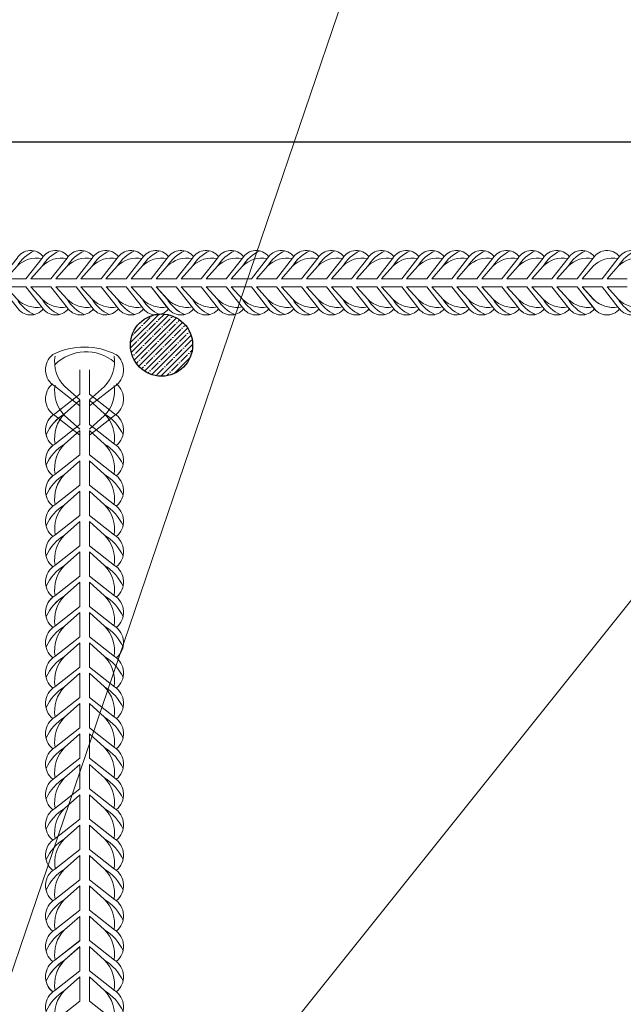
# Model space of a CAD drawing. Extents: x -764262 to 2885205, y 359641 to 616597.
# Tile 61 of 97: x 666820 to 667322, y 430294 to 431113. Entities that reach past the tile are written whole.
import ezdxf

# ---------------------------------------------------------------- set-up
doc = ezdxf.new("R2010")
doc.units = 0
doc.header["$LTSCALE"] = 50
doc.header["$MEASUREMENT"] = 0
doc.layers.get('0').update_dxf_attribs({"linetype": 'CONTINUOUS', "lineweight": 15})
doc.layers.add('.', color=7, linetype='CONTINUOUS', lineweight=15)
doc.layers.add('MIM_DUVAR_WALL_50', color=7, linetype='CONTINUOUS', lineweight=30)
doc.layers.add('INS_BETON_CONCRETE_50', color=5, linetype='CONTINUOUS')
doc.layers.add('PDF _0', color=7, linetype='CONTINUOUS')

# ---------------------------------------------------------------- blocks, each defined once
blk = doc.blocks.new('8нн')
for points in [[(843322.7, -188517.8), (843339.3, -188496.6, -0.519259), (843366.2, -188495, -0.519259)], [(843327.8, -188517.8), (843339.3, -188504.9, -0.146099), (843356.9, -188489.2, 4.502796)], [(843348.4, -188517.8), (843365.1, -188496.6, -0.519259), (843391.9, -188495, -0.519259)], [(843353.5, -188517.8), (843365.1, -188504.9, -0.146099), (843382.7, -188489.2, 4.502796)], [(843374.2, -188517.8), (843390.8, -188496.6, -0.519259), (843417.7, -188495, -0.519259)], [(843379.3, -188517.8), (843390.8, -188504.9, -0.146099), (843408.4, -188489.2, 4.502796)], [(843399.9, -188517.8), (843416.5, -188496.6, -0.519259), (843443.4, -188495, -0.519259)], [(843405, -188517.8), (843416.5, -188504.9, -0.146099), (843434.1, -188489.2, 4.502796)], [(843425.6, -188517.8), (843442.3, -188496.6, -0.519259), (843469.1, -188495, -0.519259)], [(843430.7, -188517.8), (843442.3, -188504.9, -0.146099), (843459.9, -188489.2, 4.502796)], [(843451.4, -188517.8), (843468, -188496.6, -0.519259), (843494.9, -188495, -0.519259)], [(843456.5, -188517.8), (843468, -188504.9, -0.146099), (843485.6, -188489.2, 4.502796)], [(843477.1, -188517.8), (843493.7, -188496.6, -0.519259), (843520.6, -188495, -0.519259)], [(843477.1, -188517.8), (843493.7, -188496.6, -0.519259), (843520.6, -188495, -0.519259)], [(843482.2, -188517.8), (843493.7, -188504.9, -0.146099), (843511.3, -188489.2, 4.502796)], [(843482.2, -188517.8), (843493.7, -188504.9, -0.146099), (843511.3, -188489.2, 4.502796)], [(843502.9, -188517.8), (843519.5, -188496.6, -0.519259), (843546.3, -188495, -0.519259)], [(843508, -188517.8), (843519.5, -188504.9, -0.146099), (843537.1, -188489.2, 4.502796)], [(843528.6, -188517.8), (843545.2, -188496.6, -0.519259), (843572.1, -188495, -0.519259)], [(843533.7, -188517.8), (843545.2, -188504.9, -0.146099), (843562.8, -188489.2, 4.502796)], [(843554.3, -188517.8), (843571, -188496.6, -0.519259), (843597.8, -188495, -0.519259)], [(843559.4, -188517.8), (843571, -188504.9, -0.146099), (843588.6, -188489.2, 4.502796)], [(843580.1, -188517.8), (843596.7, -188496.6, -0.519259), (843623.6, -188495, -0.519259)], [(843585.2, -188517.8), (843596.7, -188504.9, -0.146099), (843614.3, -188489.2, 4.502796)], [(843605.8, -188517.8), (843622.4, -188496.6, -0.519259), (843649.3, -188495, -0.519259)], [(843610.9, -188517.8), (843622.4, -188504.9, -0.146099), (843640, -188489.2, 4.502796)], [(843631.5, -188517.8), (843648.2, -188496.6, -0.519259), (843675, -188495, -0.519259)], [(843636.6, -188517.8), (843648.2, -188504.9, -0.146099), (843665.8, -188489.2, 4.502796)], [(843657.3, -188517.8), (843673.9, -188496.6, -0.519259), (843700.8, -188495, -0.519259)], [(843657.3, -188517.8), (843673.9, -188496.6, -0.519259), (843700.8, -188495, -0.519259)], [(843662.4, -188517.8), (843673.9, -188504.9, -0.146099), (843691.5, -188489.2, 4.502796)], [(843662.4, -188517.8), (843673.9, -188504.9, -0.146099), (843691.5, -188489.2, 4.502796)], [(843683, -188517.8), (843699.6, -188496.6, -0.519259), (843726.5, -188495, -0.519259)], [(843688.1, -188517.8), (843699.6, -188504.9, -0.146099), (843717.3, -188489.2, 4.502796)], [(843708.8, -188517.8), (843725.4, -188496.6, -0.519259), (843752.2, -188495, -0.519259)], [(843713.9, -188517.8), (843725.4, -188504.9, -0.146099), (843743, -188489.2, 4.502796)], [(843734.5, -188517.8), (843751.1, -188496.6, -0.519259), (843778, -188495, -0.519259)], [(843739.6, -188517.8), (843751.1, -188504.9, -0.146099), (843768.7, -188489.2, 4.502796)], [(843760.2, -188517.8), (843776.9, -188496.6, -0.519259), (843803.7, -188495, -0.519259)], [(843765.3, -188517.8), (843776.9, -188504.9, -0.146099), (843794.5, -188489.2, 4.502796)], [(843786, -188517.8), (843802.6, -188496.6, -0.519259), (843829.5, -188495, -0.519259)], [(843791.1, -188517.8), (843802.6, -188504.9, -0.146099), (843820.2, -188489.2, 4.502796)], [(843811.7, -188517.8), (843828.3, -188496.6, -0.519259), (843855.2, -188495, -0.519259)], [(843816.8, -188517.8), (843828.3, -188504.9, -0.146099), (843845.9, -188489.2, 4.502796)], [(843837.4, -188517.8), (843854.1, -188496.6, -0.519259), (843880.9, -188495, -0.519259)], [(843837.4, -188517.8), (843854.1, -188496.6, -0.519259), (843880.9, -188495, -0.519259)], [(843842.6, -188517.8), (843854.1, -188504.9, -0.146099), (843871.7, -188489.2, 4.502796)], [(843842.6, -188517.8), (843854.1, -188504.9, -0.146099), (843871.7, -188489.2, 4.502796)], [(843863.2, -188517.8), (843879.8, -188496.6, -0.519259), (843906.7, -188495, -0.519259)], [(843868.3, -188517.8), (843879.8, -188504.9, -0.146099), (843897.4, -188489.2, 4.502796)], [(843888.9, -188517.8), (843905.6, -188496.6, -0.519259), (843932.4, -188495, -0.519259)], [(843894, -188517.8), (843905.6, -188504.9, -0.146099), (843923.2, -188489.2, 4.502796)], [(843914.7, -188517.8), (843931.3, -188496.6, -0.519259), (843958.2, -188495, -0.519259)], [(843914.7, -188517.8), (843931.3, -188496.6, -0.519259), (843958.2, -188495, -0.519259)], [(843914.7, -188517.8), (843931.3, -188496.6, -0.519259), (843958.2, -188495, -0.519259)], [(843940.4, -188517.8), (843957, -188496.6, -0.519259), (843983.9, -188495, -0.519259)], [(843945.5, -188517.8), (843957, -188504.9, -0.146099), (843974.6, -188489.2, 4.502796)], [(843327.8, -188517.8), (843339.3, -188504.9, -0.242936), (843364.8, -188497, -0.242936)], [(843353.5, -188517.8), (843365.1, -188504.9, -0.242936), (843390.5, -188497, -0.242936)], [(843379.3, -188517.8), (843390.8, -188504.9, -0.242936), (843416.3, -188497, -0.242936)], [(843405, -188517.8), (843416.5, -188504.9, -0.242936), (843442, -188497, -0.242936)], [(843430.7, -188517.8), (843442.3, -188504.9, -0.242936), (843467.8, -188497, -0.242936)], [(843456.5, -188517.8), (843468, -188504.9, -0.242936), (843493.5, -188497, -0.242936)], [(843482.2, -188517.8), (843493.7, -188504.9, -0.242936), (843519.2, -188497, -0.242936)], [(843482.2, -188517.8), (843493.7, -188504.9, -0.242936), (843519.2, -188497, -0.242936)], [(843508, -188517.8), (843519.5, -188504.9, -0.242936), (843545, -188497, -0.242936)], [(843533.7, -188517.8), (843545.2, -188504.9, -0.242936), (843570.7, -188497, -0.242936)], [(843559.4, -188517.8), (843571, -188504.9, -0.242936), (843596.4, -188497, -0.242936)], [(843585.2, -188517.8), (843596.7, -188504.9, -0.242936), (843622.2, -188497, -0.242936)], [(843610.9, -188517.8), (843622.4, -188504.9, -0.242936), (843647.9, -188497, -0.242936)], [(843636.6, -188517.8), (843648.2, -188504.9, -0.242936), (843673.7, -188497, -0.242936)], [(843662.4, -188517.8), (843673.9, -188504.9, -0.242936), (843699.4, -188497, -0.242936)], [(843662.4, -188517.8), (843673.9, -188504.9, -0.242936), (843699.4, -188497, -0.242936)], [(843688.1, -188517.8), (843699.6, -188504.9, -0.242936), (843725.1, -188497, -0.242936)], [(843713.9, -188517.8), (843725.4, -188504.9, -0.242936), (843750.9, -188497, -0.242936)], [(843739.6, -188517.8), (843751.1, -188504.9, -0.242936), (843776.6, -188497, -0.242936)], [(843765.3, -188517.8), (843776.9, -188504.9, -0.242936), (843802.3, -188497, -0.242936)], [(843791.1, -188517.8), (843802.6, -188504.9, -0.242936), (843828.1, -188497, -0.242936)], [(843816.8, -188517.8), (843828.3, -188504.9, -0.242936), (843853.8, -188497, -0.242936)], [(843842.6, -188517.8), (843854.1, -188504.9, -0.242936), (843879.6, -188497, -0.242936)], [(843842.6, -188517.8), (843854.1, -188504.9, -0.242936), (843879.6, -188497, -0.242936)], [(843868.3, -188517.8), (843879.8, -188504.9, -0.242936), (843905.3, -188497, -0.242936)], [(843894, -188517.8), (843905.6, -188504.9, -0.242936), (843931, -188497, -0.242936)], [(843919.8, -188517.8), (843931.3, -188504.9, -0.242936), (843956.8, -188497, -0.242936)], [(843919.8, -188517.8), (843931.3, -188504.9, -0.242936), (843956.8, -188497, -0.242936)], [(843945.5, -188517.8), (843957, -188504.9, -0.242936), (843982.5, -188497, -0.242936)], [(843322.7, -188526), (843339.3, -188547.2, 0.519259), (843366.2, -188548.8, 0.519259)], [(843327.8, -188526), (843339.3, -188538.9, 0.242936), (843364.8, -188546.8, 0.242936)], [(843327.8, -188526), (843339.3, -188538.9, 0.146099), (843356.9, -188554.6, -4.502796)], [(843348.4, -188526), (843365.1, -188547.2, 0.519259), (843391.9, -188548.8, 0.519259)], [(843353.5, -188526), (843365.1, -188538.9, 0.242936), (843390.5, -188546.8, 0.242936)], [(843353.5, -188526), (843365.1, -188538.9, 0.146099), (843382.7, -188554.6, -4.502796)], [(843374.2, -188526), (843390.8, -188547.2, 0.519259), (843417.7, -188548.8, 0.519259)], [(843379.3, -188526), (843390.8, -188538.9, 0.242936), (843416.3, -188546.8, 0.242936)], [(843379.3, -188526), (843390.8, -188538.9, 0.146099), (843408.4, -188554.6, -4.502796)], [(843399.9, -188526), (843416.5, -188547.2, 0.520542), (843443.4, -188548.7, 0.520542)], [(843405, -188526), (843416.5, -188538.9, 0.243606), (843442.1, -188546.8, 0.243606)], [(843405, -188526), (843416.5, -188538.9, 0.146099), (843434.1, -188554.6, -4.502796)], [(843425.7, -188526), (843442.4, -188547.2, 0.519259), (843469.2, -188548.8, 0.519259)], [(843430.8, -188526), (843442.4, -188538.9, 0.242936), (843467.8, -188546.8, 0.242936)], [(843430.8, -188526), (843442.4, -188538.9, 0.146099), (843460, -188554.6, -4.502796)], [(843451.5, -188526), (843468.1, -188547.2, 0.519259), (843495, -188548.8, 0.519259)], [(843456.6, -188526), (843468.1, -188538.9, 0.242936), (843493.6, -188546.8, 0.242936)], [(843456.6, -188526), (843468.1, -188538.9, 0.146099), (843485.7, -188554.6, -4.502796)], [(843477.1, -188526), (843493.7, -188547.2, 0.519259), (843520.6, -188548.8, 0.519259)], [(843477.2, -188526), (843493.8, -188547.2, 0.519259), (843520.7, -188548.8, 0.519259)], [(843482.2, -188526), (843493.7, -188538.9, 0.242936), (843519.2, -188546.8, 0.242936)], [(843482.2, -188526), (843493.7, -188538.9, 0.146099), (843511.3, -188554.6, -4.502796)], [(843482.3, -188526), (843493.8, -188538.9, 0.242936), (843519.3, -188546.8, 0.242936)], [(843482.3, -188526), (843493.8, -188538.9, 0.146099), (843511.4, -188554.6, -4.502796)], [(843502.9, -188526), (843519.5, -188547.2, 0.519259), (843546.3, -188548.8, 0.519259)], [(843508, -188526), (843519.5, -188538.9, 0.242936), (843545, -188546.8, 0.242936)], [(843508, -188526), (843519.5, -188538.9, 0.146099), (843537.1, -188554.6, -4.502796)], [(843528.6, -188526), (843545.2, -188547.2, 0.519259), (843572.1, -188548.8, 0.519259)], [(843533.7, -188526), (843545.2, -188538.9, 0.242936), (843570.7, -188546.8, 0.242936)], [(843533.7, -188526), (843545.2, -188538.9, 0.146099), (843562.8, -188554.6, -4.502796)], [(843554.3, -188526), (843571, -188547.2, 0.519259), (843597.8, -188548.8, 0.519259)], [(843559.4, -188526), (843571, -188538.9, 0.242936), (843596.4, -188546.8, 0.242936)], [(843559.4, -188526), (843571, -188538.9, 0.146099), (843588.6, -188554.6, -4.502796)], [(843580.1, -188526), (843596.7, -188547.2, 0.520542), (843623.6, -188548.7, 0.520542)], [(843585.2, -188526), (843596.7, -188538.9, 0.243606), (843622.3, -188546.8, 0.243606)], [(843585.2, -188526), (843596.7, -188538.9, 0.146099), (843614.3, -188554.6, -4.502796)], [(843605.9, -188526), (843622.5, -188547.2, 0.519259), (843649.4, -188548.8, 0.519259)], [(843611, -188526), (843622.5, -188538.9, 0.242936), (843648, -188546.8, 0.242936)], [(843611, -188526), (843622.5, -188538.9, 0.146099), (843640.1, -188554.6, -4.502796)], [(843631.6, -188526), (843648.3, -188547.2, 0.519259), (843675.1, -188548.8, 0.519259)], [(843636.7, -188526), (843648.3, -188538.9, 0.242936), (843673.7, -188546.8, 0.242936)], [(843636.7, -188526), (843648.3, -188538.9, 0.146099), (843665.9, -188554.6, -4.502796)], [(843657.3, -188526), (843673.9, -188547.2, 0.519259), (843700.8, -188548.8, 0.519259)], [(843657.4, -188526), (843674, -188547.2, 0.519259), (843700.9, -188548.8, 0.519259)], [(843662.4, -188526), (843673.9, -188538.9, 0.242936), (843699.4, -188546.8, 0.242936)], [(843662.4, -188526), (843673.9, -188538.9, 0.146099), (843691.5, -188554.6, -4.502796)], [(843662.5, -188526), (843674, -188538.9, 0.242936), (843699.5, -188546.8, 0.242936)], [(843662.5, -188526), (843674, -188538.9, 0.146099), (843691.6, -188554.6, -4.502796)], [(843683, -188526), (843699.6, -188547.2, 0.519259), (843726.5, -188548.8, 0.519259)], [(843688.1, -188526), (843699.6, -188538.9, 0.242936), (843725.1, -188546.8, 0.242936)], [(843688.1, -188526), (843699.6, -188538.9, 0.146099), (843717.3, -188554.6, -4.502796)], [(843708.8, -188526), (843725.4, -188547.2, 0.519259), (843752.2, -188548.8, 0.519259)], [(843713.9, -188526), (843725.4, -188538.9, 0.242936), (843750.9, -188546.8, 0.242936)], [(843713.9, -188526), (843725.4, -188538.9, 0.146099), (843743, -188554.6, -4.502796)], [(843734.5, -188526), (843751.1, -188547.2, 0.519259), (843778, -188548.8, 0.519259)], [(843739.6, -188526), (843751.1, -188538.9, 0.242936), (843776.6, -188546.8, 0.242936)], [(843739.6, -188526), (843751.1, -188538.9, 0.146099), (843768.7, -188554.6, -4.502796)], [(843760.2, -188526), (843776.9, -188547.2, 0.520542), (843803.8, -188548.7, 0.520542)], [(843765.3, -188526), (843776.9, -188538.9, 0.243606), (843802.4, -188546.8, 0.243606)], [(843765.3, -188526), (843776.9, -188538.9, 0.146099), (843794.5, -188554.6, -4.502796)], [(843786.1, -188526), (843802.7, -188547.2, 0.519259), (843829.5, -188548.8, 0.519259)], [(843791.2, -188526), (843802.7, -188538.9, 0.242936), (843828.2, -188546.8, 0.242936)], [(843791.2, -188526), (843802.7, -188538.9, 0.146099), (843820.3, -188554.6, -4.502796)], [(843811.8, -188526), (843828.4, -188547.2, 0.519259), (843855.3, -188548.8, 0.519259)], [(843816.9, -188526), (843828.4, -188538.9, 0.242936), (843853.9, -188546.8, 0.242936)], [(843816.9, -188526), (843828.4, -188538.9, 0.146099), (843846, -188554.6, -4.502796)], [(843837.4, -188526), (843854.1, -188547.2, 0.519259), (843880.9, -188548.8, 0.519259)], [(843837.5, -188526), (843854.2, -188547.2, 0.519259), (843881, -188548.8, 0.519259)], [(843842.6, -188526), (843854.2, -188538.9, 0.242936), (843879.6, -188546.8, 0.242936)], [(843842.6, -188526), (843854.2, -188538.9, 0.146099), (843871.8, -188554.6, -4.502796)], [(843842.6, -188526), (843854.1, -188538.9, 0.242936), (843879.6, -188546.8, 0.242936)], [(843842.6, -188526), (843854.1, -188538.9, 0.146099), (843871.7, -188554.6, -4.502796)], [(843863.2, -188526), (843879.8, -188547.2, 0.519259), (843906.7, -188548.8, 0.519259)], [(843868.3, -188526), (843879.8, -188538.9, 0.242936), (843905.3, -188546.8, 0.242936)], [(843868.3, -188526), (843879.8, -188538.9, 0.146099), (843897.4, -188554.6, -4.502796)], [(843888.9, -188526), (843905.6, -188547.2, 0.519259), (843932.4, -188548.8, 0.519259)], [(843894, -188526), (843905.6, -188538.9, 0.242936), (843931, -188546.8, 0.242936)], [(843894, -188526), (843905.6, -188538.9, 0.146099), (843923.2, -188554.6, -4.502796)], [(843914.7, -188526), (843931.3, -188547.2, 0.519259), (843958.2, -188548.8, 0.519259)], [(843914.7, -188526), (843931.4, -188547.2, 0.519259), (843958.2, -188548.8, 0.519259)], [(843914.7, -188526), (843931.3, -188547.2, 0.519259), (843958.2, -188548.8, 0.519259)], [(843919.8, -188526), (843931.4, -188538.9, 0.242936), (843956.9, -188546.8, 0.242936)], [(843919.8, -188526), (843931.3, -188538.9, 0.242936), (843956.8, -188546.8, 0.242936)], [(843940.4, -188526), (843957, -188547.2, 0.519259), (843983.9, -188548.8, 0.519259)], [(843945.5, -188526), (843957, -188538.9, 0.242936), (843982.5, -188546.8, 0.242936)], [(843945.5, -188526), (843957, -188538.9, 0.146099), (843974.6, -188554.6, -4.502796)]]:
    blk.add_lwpolyline(points, format="xyb")
for points in [[(843327.8, -188517.8), (843348.4, -188517.8)], [(843353.5, -188517.8), (843374.2, -188517.8)], [(843379.3, -188517.8), (843399.9, -188517.8)], [(843405, -188517.8), (843425.6, -188517.8)], [(843430.7, -188517.8), (843451.4, -188517.8)], [(843456.5, -188517.8), (843477.1, -188517.8)], [(843482.2, -188517.8), (843502.9, -188517.8)], [(843508, -188517.8), (843528.6, -188517.8)], [(843533.7, -188517.8), (843554.3, -188517.8)], [(843559.4, -188517.8), (843580.1, -188517.8)], [(843585.2, -188517.8), (843605.8, -188517.8)], [(843610.9, -188517.8), (843631.5, -188517.8)], [(843636.6, -188517.8), (843657.3, -188517.8)], [(843662.4, -188517.8), (843683, -188517.8)], [(843688.1, -188517.8), (843708.8, -188517.8)], [(843713.9, -188517.8), (843734.5, -188517.8)], [(843739.6, -188517.8), (843760.2, -188517.8)], [(843765.3, -188517.8), (843786, -188517.8)], [(843791.1, -188517.8), (843811.7, -188517.8)], [(843816.8, -188517.8), (843837.4, -188517.8)], [(843842.6, -188517.8), (843863.2, -188517.8)], [(843868.3, -188517.8), (843888.9, -188517.8)], [(843894, -188517.8), (843914.7, -188517.8)], [(843919.8, -188517.8), (843940.4, -188517.8)], [(843945.5, -188517.8), (843966.1, -188517.8)], [(843327.8, -188526), (843348.4, -188526)], [(843353.5, -188526), (843374.2, -188526)], [(843379.3, -188526), (843399.9, -188526)], [(843405, -188526), (843425.7, -188526)], [(843430.8, -188526), (843451.5, -188526)], [(843456.6, -188526), (843477.2, -188526)], [(843482.3, -188526), (843502.9, -188526)], [(843508, -188526), (843528.6, -188526)], [(843533.7, -188526), (843554.3, -188526)], [(843559.4, -188526), (843580.1, -188526)], [(843585.2, -188526), (843605.9, -188526)], [(843611, -188526), (843631.6, -188526)], [(843636.7, -188526), (843657.4, -188526)], [(843662.5, -188526), (843683.1, -188526)], [(843688.1, -188526), (843708.8, -188526)], [(843713.9, -188526), (843734.5, -188526)], [(843739.6, -188526), (843760.2, -188526)], [(843765.3, -188526), (843786.1, -188526)], [(843791.2, -188526), (843811.8, -188526)], [(843816.9, -188526), (843837.5, -188526)], [(843842.6, -188526), (843863.3, -188526)], [(843868.3, -188526), (843888.9, -188526)], [(843894, -188526), (843914.7, -188526)], [(843919.8, -188526), (843940.4, -188526)], [(843945.5, -188526), (843966.1, -188526)]]:
    blk.add_lwpolyline(points)
blk = doc.blocks.new('0585г')
at = {"color": 30}
for points in [[(832502.3, -189490.8), (832476.7, -189470.7, -0.519259), (832474.8, -189438.1, -0.519259)], [(832502.3, -189484.6), (832486.7, -189470.7, -0.242936), (832477.1, -189439.8, -0.242936)], [(832512.3, -189490.9), (832538, -189470.8, 0.519259), (832539.9, -189438.2, 0.519259)], [(832512.3, -189484.7), (832527.9, -189470.8, 0.242936), (832537.6, -189439.9, 0.242936)], [(832502.3, -189520.8), (832476.7, -189500.6, -0.519259), (832474.8, -189468, -0.519259)], [(832502.3, -189514.6), (832486.7, -189500.6, -0.242936), (832477.1, -189469.7, -0.242936)], [(832512.3, -189520.9), (832538, -189500.7, 0.519259), (832539.9, -189468.1, 0.519259)], [(832512.3, -189514.7), (832527.9, -189500.7, 0.242936), (832537.6, -189469.8, 0.242936)], [(832502.3, -189478.7), (832476.7, -189498.9, 0.519259), (832474.8, -189531.4, 0.519259)], [(832502.3, -189478.8), (832476.7, -189499, 0.519259), (832474.8, -189531.5, 0.519259)], [(832512.3, -189478.7), (832538, -189498.9, -0.519259), (832539.9, -189531.4, -0.519259)], [(832512.3, -189478.7), (832538, -189498.9, -0.519259), (832539.9, -189531.4, -0.519259)], [(832502.3, -189484.9), (832486.7, -189498.9, 0.146099), (832467.8, -189520.2, -4.502796)], [(832502.3, -189485), (832486.7, -189499, 0.146099), (832467.8, -189520.3, -4.502796)], [(832502.3, -189484.9), (832486.7, -189498.9, 0.242936), (832477.1, -189529.8, 0.242936)], [(832502.3, -189485), (832486.7, -189499, 0.242936), (832477.1, -189529.9, 0.242936)], [(832512.3, -189484.9), (832527.9, -189498.9, -0.242936), (832537.6, -189529.8, -0.242936)], [(832512.3, -189484.9), (832527.9, -189498.9, -0.146099), (832546.9, -189520.2, 4.502796)], [(832512.3, -189484.9), (832527.9, -189498.9, -0.242936), (832537.6, -189529.8, -0.242936)], [(832512.3, -189484.9), (832527.9, -189498.9, -0.146099), (832546.9, -189520.2, 4.502796)], [(832502.3, -189509.8), (832476.7, -189530, 0.519259), (832474.8, -189562.5, 0.519259)], [(832502.3, -189509.9), (832476.7, -189530.1, 0.519259), (832474.8, -189562.6, 0.519259)], [(832512.3, -189509.8), (832538, -189530, -0.519259), (832539.9, -189562.5, -0.519259)], [(832512.3, -189509.8), (832538, -189530, -0.519259), (832539.9, -189562.5, -0.519259)], [(832502.3, -189516), (832486.7, -189530, 0.146099), (832467.8, -189551.3, -4.502796)], [(832502.3, -189516.1), (832486.7, -189530.1, 0.146099), (832467.8, -189551.4, -4.502796)], [(832502.3, -189516), (832486.7, -189530, 0.242936), (832477.1, -189560.9, 0.242936)], [(832502.3, -189516.1), (832486.7, -189530.1, 0.242936), (832477.1, -189561, 0.242936)], [(832512.3, -189516), (832527.9, -189530, -0.242936), (832537.6, -189560.9, -0.242936)], [(832512.3, -189516), (832527.9, -189530, -0.146099), (832546.9, -189551.3, 4.502796)], [(832512.3, -189516), (832527.9, -189530, -0.242936), (832537.6, -189560.9, -0.242936)], [(832512.3, -189516), (832527.9, -189530, -0.146099), (832546.9, -189551.3, 4.502796)], [(832502.3, -189541), (832476.7, -189561.2, 0.519259), (832474.8, -189593.7, 0.519259)], [(832502.3, -189541.1), (832476.7, -189561.3, 0.519259), (832474.8, -189593.8, 0.519259)], [(832512.3, -189541), (832538, -189561.2, -0.519259), (832539.9, -189593.7, -0.519259)], [(832512.3, -189541), (832538, -189561.2, -0.519259), (832539.9, -189593.7, -0.519259)], [(832502.3, -189547.2), (832486.7, -189561.2, 0.146099), (832467.8, -189582.5, -4.502796)], [(832502.3, -189547.3), (832486.7, -189561.3, 0.146099), (832467.8, -189582.6, -4.502796)], [(832502.3, -189547.2), (832486.7, -189561.2, 0.242936), (832477.1, -189592.1, 0.242936)], [(832502.3, -189547.3), (832486.7, -189561.3, 0.242936), (832477.1, -189592.2, 0.242936)], [(832512.3, -189547.2), (832527.9, -189561.2, -0.242936), (832537.6, -189592.1, -0.242936)], [(832512.3, -189547.2), (832527.9, -189561.2, -0.146099), (832546.9, -189582.5, 4.502796)], [(832512.3, -189547.2), (832527.9, -189561.2, -0.242936), (832537.6, -189592.1, -0.242936)], [(832512.3, -189547.2), (832527.9, -189561.2, -0.146099), (832546.9, -189582.5, 4.502796)], [(832502.3, -189572.2), (832476.7, -189592.4, 0.519259), (832474.8, -189624.9, 0.519259)], [(832512.3, -189572.2), (832538, -189592.4, -0.519259), (832539.9, -189624.9, -0.519259)], [(832502.3, -189578.4), (832486.7, -189592.4, 0.146099), (832467.8, -189613.7, -4.502796)], [(832502.3, -189578.4), (832486.7, -189592.4, 0.242936), (832477.1, -189623.2, 0.242936)], [(832512.3, -189578.4), (832527.9, -189592.4, -0.242936), (832537.6, -189623.2, -0.242936)], [(832512.3, -189578.4), (832527.9, -189592.4, -0.146099), (832546.9, -189613.7, 4.502796)], [(832502.3, -189603.4), (832476.7, -189623.5, 0.519259), (832474.8, -189656.1, 0.519259)], [(832502.3, -189609.6), (832486.7, -189623.5, 0.146099), (832467.8, -189644.9, -4.502796)], [(832502.3, -189609.6), (832486.7, -189623.5, 0.242936), (832477.1, -189654.4, 0.242936)], [(832512.3, -189603.4), (832538, -189623.5, -0.519259), (832539.9, -189656.1, -0.519259)], [(832512.3, -189609.6), (832527.9, -189623.5, -0.242936), (832537.6, -189654.4, -0.242936)], [(832512.3, -189609.6), (832527.9, -189623.5, -0.146099), (832546.9, -189644.9, 4.502796)], [(832502.3, -189634.6), (832476.7, -189654.7, 0.519259), (832474.8, -189687.3, 0.519259)], [(832502.3, -189640.8), (832486.7, -189654.7, 0.146099), (832467.8, -189676.1, -4.502796)], [(832502.3, -189640.8), (832486.7, -189654.7, 0.242936), (832477.1, -189685.6, 0.242936)], [(832512.3, -189634.5), (832538, -189654.6, -0.519259), (832539.9, -189687.2, -0.519259)], [(832512.3, -189640.7), (832527.9, -189654.6, -0.242936), (832537.6, -189685.5, -0.242936)], [(832512.3, -189640.7), (832527.9, -189654.6, -0.146099), (832546.9, -189676, 4.502796)], [(832502.3, -189665.7), (832476.7, -189685.8, 0.519259), (832474.8, -189718.4, 0.519259)], [(832502.3, -189665.8), (832476.7, -189685.9, 0.519259), (832474.8, -189718.5, 0.519259)], [(832502.3, -189671.9), (832486.7, -189685.8, 0.146099), (832467.8, -189707.2, -4.502796)], [(832502.3, -189672), (832486.7, -189685.9, 0.146099), (832467.8, -189707.3, -4.502796)], [(832502.3, -189671.9), (832486.7, -189685.8, 0.242936), (832477.1, -189716.7, 0.242936)], [(832502.3, -189672), (832486.7, -189685.9, 0.242936), (832477.1, -189716.8, 0.242936)], [(832512.3, -189665.7), (832538, -189685.8, -0.519259), (832539.9, -189718.4, -0.519259)], [(832512.3, -189665.7), (832538, -189685.8, -0.519259), (832539.9, -189718.4, -0.519259)], [(832512.3, -189671.9), (832527.9, -189685.8, -0.242936), (832537.6, -189716.7, -0.242936)], [(832512.3, -189671.9), (832527.9, -189685.8, -0.146099), (832546.9, -189707.2, 4.502796)], [(832512.3, -189671.9), (832527.9, -189685.8, -0.242936), (832537.6, -189716.7, -0.242936)], [(832512.3, -189671.9), (832527.9, -189685.8, -0.146099), (832546.9, -189707.2, 4.502796)], [(832502.3, -189696.9), (832476.7, -189717, 0.519259), (832474.8, -189749.6, 0.519259)], [(832502.3, -189703.1), (832486.7, -189717, 0.146099), (832467.8, -189738.4, -4.502796)], [(832502.3, -189703.1), (832486.7, -189717, 0.242936), (832477.1, -189747.9, 0.242936)], [(832512.3, -189696.9), (832538, -189717, -0.519259), (832539.9, -189749.6, -0.519259)], [(832512.3, -189703.1), (832527.9, -189717, -0.242936), (832537.6, -189747.9, -0.242936)], [(832512.3, -189703.1), (832527.9, -189717, -0.146099), (832546.9, -189738.4, 4.502796)], [(832502.3, -189728.1), (832476.7, -189748.2, 0.519259), (832474.8, -189780.8, 0.519259)], [(832502.3, -189734.2), (832486.7, -189748.2, 0.146099), (832467.8, -189769.5, -4.502796)], [(832502.3, -189734.2), (832486.7, -189748.2, 0.242936), (832477.1, -189779.1, 0.242936)], [(832512.3, -189728.1), (832538, -189748.2, -0.519259), (832539.9, -189780.8, -0.519259)], [(832512.3, -189734.2), (832527.9, -189748.2, -0.242936), (832537.6, -189779.1, -0.242936)], [(832512.3, -189734.2), (832527.9, -189748.2, -0.146099), (832546.9, -189769.5, 4.502796)], [(832502.3, -189759.2), (832476.7, -189779.4, 0.519259), (832474.8, -189812, 0.519259)], [(832512.3, -189759.2), (832538, -189779.4, -0.519259), (832539.9, -189812, -0.519259)], [(832502.3, -189765.4), (832486.7, -189779.4, 0.146099), (832467.8, -189800.7, -4.502796)], [(832502.3, -189765.4), (832486.7, -189779.4, 0.242936), (832477.1, -189810.3, 0.242936)], [(832512.3, -189765.4), (832527.9, -189779.4, -0.242936), (832537.6, -189810.3, -0.242936)], [(832512.3, -189765.4), (832527.9, -189779.4, -0.146099), (832546.9, -189800.7, 4.502796)], [(832502.3, -189790.4), (832476.7, -189810.6, 0.519259), (832474.8, -189843.1, 0.519259)], [(832512.3, -189790.4), (832538, -189810.6, -0.519259), (832539.9, -189843.1, -0.519259)], [(832502.3, -189796.6), (832486.7, -189810.6, 0.146099), (832467.8, -189831.9, -4.502796)], [(832502.3, -189796.6), (832486.7, -189810.6, 0.242936), (832477.1, -189841.5, 0.242936)], [(832512.3, -189796.6), (832527.9, -189810.6, -0.242936), (832537.6, -189841.5, -0.242936)], [(832512.3, -189796.6), (832527.9, -189810.6, -0.146099), (832546.9, -189831.9, 4.502796)], [(832502.3, -189821.6), (832476.7, -189841.8, 0.519259), (832474.8, -189874.3, 0.519259)], [(832512.3, -189821.6), (832538, -189841.8, -0.519259), (832539.9, -189874.3, -0.519259)], [(832502.3, -189827.8), (832486.7, -189841.8, 0.146099), (832467.8, -189863.1, -4.502796)], [(832502.3, -189827.8), (832486.7, -189841.8, 0.242936), (832477.1, -189872.7, 0.242936)], [(832512.3, -189827.8), (832527.9, -189841.8, -0.242936), (832537.6, -189872.7, -0.242936)], [(832512.3, -189827.8), (832527.9, -189841.8, -0.146099), (832546.9, -189863.1, 4.502796)], [(832502.3, -189852.8), (832476.7, -189873, 0.520542), (832474.8, -189905.6, 0.520542)], [(832512.3, -189852.8), (832538, -189873, -0.519259), (832539.9, -189905.5, -0.519259)], [(832502.3, -189859), (832486.7, -189873, 0.146099), (832467.8, -189894.3, -4.502796)], [(832502.3, -189859), (832486.7, -189873, 0.243606), (832477.1, -189903.9, 0.243606)], [(832512.3, -189859), (832527.9, -189873, -0.242936), (832537.6, -189903.9, -0.242936)], [(832512.3, -189859), (832527.9, -189873, -0.146099), (832546.9, -189894.3, 4.502796)], [(832502.3, -189884), (832476.7, -189904.2, 0.519259), (832474.8, -189936.7, 0.519259)], [(832512.3, -189884), (832538, -189904.2, -0.519259), (832539.9, -189936.7, -0.519259)], [(832502.3, -189890.2), (832486.7, -189904.2, 0.146099), (832467.8, -189925.5, -4.502796)], [(832502.3, -189890.2), (832486.7, -189904.2, 0.242936), (832477.1, -189935.1, 0.242936)], [(832512.3, -189890.2), (832527.9, -189904.2, -0.242936), (832537.6, -189935.1, -0.242936)], [(832512.3, -189890.2), (832527.9, -189904.2, -0.146099), (832546.9, -189925.5, 4.502796)], [(832502.3, -189915.2), (832476.7, -189935.4, 0.519259), (832474.8, -189967.9, 0.519259)], [(832512.3, -189915.2), (832538, -189935.4, -0.519259), (832539.9, -189967.9, -0.519259)], [(832502.3, -189921.4), (832486.7, -189935.4, 0.146099), (832467.8, -189956.7, -4.502796)], [(832502.3, -189921.4), (832486.7, -189935.4, 0.242936), (832477.1, -189966.2, 0.242936)], [(832512.3, -189921.4), (832527.9, -189935.4, -0.242936), (832537.6, -189966.2, -0.242936)], [(832512.3, -189921.4), (832527.9, -189935.4, -0.146099), (832546.9, -189956.7, 4.502796)], [(832502.3, -189946.4), (832476.7, -189966.5, 0.520542), (832474.8, -189999.1, 0.520542)], [(832512.3, -189946.4), (832538, -189966.5, -0.519259), (832539.9, -189999.1, -0.519259)], [(832502.3, -189952.6), (832486.7, -189966.5, 0.146099), (832467.8, -189987.9, -4.502796)], [(832502.3, -189952.6), (832486.7, -189966.5, 0.243606), (832477.1, -189997.5, 0.243606)], [(832512.3, -189952.6), (832527.9, -189966.5, -0.242936), (832537.6, -189997.4, -0.242936)], [(832512.3, -189952.6), (832527.9, -189966.5, -0.146099), (832546.9, -189987.9, 4.502796)], [(832502.3, -189977.7), (832476.7, -189997.8, 0.519259), (832474.8, -190030.4, 0.519259)], [(832502.3, -189983.9), (832486.7, -189997.8, 0.146099), (832467.8, -190019.2, -4.502796)], [(832502.3, -189983.9), (832486.7, -189997.8, 0.242936), (832477.1, -190028.7, 0.242936)], [(832512.3, -189977.6), (832538, -189997.7, -0.519259), (832539.9, -190030.3, -0.519259)], [(832512.3, -189983.8), (832527.9, -189997.7, -0.242936), (832537.6, -190028.6, -0.242936)], [(832512.3, -189983.8), (832527.9, -189997.7, -0.146099), (832546.9, -190019.1, 4.502796)], [(832502.3, -190008.9), (832476.7, -190029, 0.519259), (832474.8, -190061.6, 0.519259)], [(832502.3, -190015.1), (832486.7, -190029, 0.146099), (832467.8, -190050.4, -4.502796)], [(832502.3, -190015.1), (832486.7, -190029, 0.242936), (832477.1, -190059.9, 0.242936)], [(832512.3, -190008.8), (832538, -190028.9, -0.519259), (832539.9, -190061.5, -0.519259)], [(832512.3, -190015), (832527.9, -190028.9, -0.242936), (832537.6, -190059.8, -0.242936)], [(832512.3, -190015), (832527.9, -190028.9, -0.146099), (832546.9, -190050.3, 4.502796)], [(832502.3, -190040), (832476.7, -190060.1, 0.519259), (832474.8, -190092.7, 0.519259)], [(832502.3, -190040.1), (832476.7, -190060.2, 0.519259), (832474.8, -190092.8, 0.519259)], [(832502.3, -190046.2), (832486.7, -190060.1, 0.146099), (832467.8, -190081.5, -4.502796)], [(832502.3, -190046.3), (832486.7, -190060.2, 0.146099), (832467.8, -190081.6, -4.502796)], [(832502.3, -190046.2), (832486.7, -190060.1, 0.242936), (832477.1, -190091, 0.242936)], [(832502.3, -190046.3), (832486.7, -190060.2, 0.242936), (832477.1, -190091.1, 0.242936)], [(832512.3, -190040), (832538, -190060.1, -0.519259), (832539.9, -190092.7, -0.519259)], [(832512.3, -190040), (832538, -190060.1, -0.519259), (832539.9, -190092.7, -0.519259)], [(832512.3, -190046.2), (832527.9, -190060.1, -0.242936), (832537.6, -190091, -0.242936)], [(832512.3, -190046.2), (832527.9, -190060.1, -0.146099), (832546.9, -190081.5, 4.502796)], [(832512.3, -190046.2), (832527.9, -190060.1, -0.242936), (832537.6, -190091, -0.242936)], [(832512.3, -190046.2), (832527.9, -190060.1, -0.146099), (832546.9, -190081.5, 4.502796)], [(832502.3, -190071.2), (832476.7, -190091.3, 0.519259), (832474.8, -190123.9, 0.519259)], [(832502.3, -190077.3), (832486.7, -190091.3, 0.146099), (832467.8, -190112.6, -4.502796)], [(832502.3, -190077.3), (832486.7, -190091.3, 0.242936), (832477.1, -190122.2, 0.242936)], [(832512.3, -190071.2), (832538, -190091.3, -0.519259), (832539.9, -190123.9, -0.519259)], [(832512.3, -190077.3), (832527.9, -190091.3, -0.242936), (832537.6, -190122.2, -0.242936)], [(832512.3, -190077.3), (832527.9, -190091.3, -0.146099), (832546.9, -190112.6, 4.502796)], [(832502.3, -190102.3), (832476.7, -190122.5, 0.519259), (832474.8, -190155.1, 0.519259)], [(832512.3, -190102.3), (832538, -190122.5, -0.519259), (832539.9, -190155.1, -0.519259)]]:
    blk.add_lwpolyline(points, format="xyb", dxfattribs=at)
for points in [[(832502.3, -189453.8), (832502.3, -189478.8)], [(832512.3, -189453.7), (832512.3, -189478.7)], [(832502.3, -189484.9), (832502.3, -189509.9)], [(832502.3, -189485), (832502.3, -189510)], [(832512.3, -189484.8), (832512.3, -189509.8)], [(832512.3, -189484.9), (832512.3, -189509.9)], [(832502.3, -189516.1), (832502.3, -189541.1)], [(832502.3, -189516.1), (832502.3, -189541.1)], [(832512.3, -189516), (832512.3, -189541)], [(832512.3, -189516), (832512.3, -189541)], [(832502.3, -189547.3), (832502.3, -189572.3)], [(832512.3, -189547.2), (832512.3, -189572.2)], [(832502.3, -189578.4), (832502.3, -189603.4)], [(832512.3, -189578.4), (832512.3, -189603.4)], [(832502.3, -189609.6), (832502.3, -189634.6)], [(832512.3, -189609.6), (832512.3, -189634.6)], [(832502.3, -189640.8), (832502.3, -189665.8)], [(832512.3, -189640.7), (832512.3, -189665.7)], [(832502.3, -189672), (832502.3, -189697)], [(832512.3, -189671.9), (832512.3, -189696.9)], [(832502.3, -189703.1), (832502.3, -189728.1)], [(832512.3, -189703.1), (832512.3, -189728.1)], [(832502.3, -189734.2), (832502.3, -189759.2)], [(832512.3, -189734.2), (832512.3, -189759.2)], [(832502.3, -189765.4), (832502.3, -189790.4)], [(832512.3, -189765.4), (832512.3, -189790.4)], [(832502.3, -189796.6), (832502.3, -189821.6)], [(832512.3, -189796.6), (832512.3, -189821.6)], [(832502.3, -189827.8), (832502.3, -189852.8)], [(832512.3, -189827.8), (832512.3, -189852.8)], [(832502.3, -189859), (832502.3, -189884.1)], [(832512.3, -189859), (832512.3, -189884)], [(832502.3, -189890.2), (832502.3, -189915.2)], [(832512.3, -189890.2), (832512.3, -189915.2)], [(832502.3, -189921.4), (832502.3, -189946.4)], [(832512.3, -189921.4), (832512.3, -189946.4)], [(832502.3, -189952.6), (832502.3, -189977.7)], [(832512.3, -189952.6), (832512.3, -189977.6)], [(832502.3, -189983.9), (832502.3, -190008.9)], [(832512.3, -189983.8), (832512.3, -190008.8)], [(832502.3, -190015.1), (832502.3, -190040.1)], [(832512.3, -190015), (832512.3, -190040)], [(832502.3, -190046.3), (832502.3, -190071.3)], [(832512.3, -190046.2), (832512.3, -190071.2)], [(832502.3, -190077.3), (832502.3, -190102.3)], [(832512.3, -190077.3), (832512.3, -190102.3)]]:
    blk.add_lwpolyline(points, dxfattribs=at)
for centre, radius, start, end in [((832507.2, -189502.1), 71.7, 62.9167, 116.9071), ((832508.9, -189480.7), 45.4, 49.9056, 135.1708)]:
    blk.add_arc(centre, radius, start, end, dxfattribs=at)

msp = doc.modelspace()

# ---------------------------------------------------------------- hatches: boundary and pattern name
at = {"layer": '.'}
h = msp.add_hatch(dxfattribs=at)
h.set_pattern_fill('ANSI35', color=256, scale=0.987754)
h.set_pattern_definition([(45, (566545.582, 182725.9486), (-4.4351415, 4.4351415), []), (45, (566550.0173, 182725.9486), (-4.4351415, 4.4351415), [7.84029658, -1.56805932, 0, -1.56805932])])
edge = h.paths.add_edge_path()
edge.add_arc((666937.751, 430842.574), 25.898, 180, 540, ccw=False)

# ---------------------------------------------------------------- linework, layer by layer
msp.add_line((666542.191, 429525.104), (667873.933, 433438.691))
at = {"layer": 'INS_BETON_CONCRETE_50', "color": 0, "lineweight": 30}
msp.add_circle((666937.751, 430842.574), 25.898, dxfattribs=at)
at = {"layer": 'MIM_DUVAR_WALL_50', "color": 0}
msp.add_line((665468.668, 431011.617), (669296.928, 431011.617), dxfattribs=at)
at = {"layer": 'PDF _0', "color": 7, "lineweight": 13}
msp.add_line((666868.007, 430054.61), (668758.58, 432418.032), dxfattribs=at)

# ---------------------------------------------------------------- block references
at = {"xscale": 0.81, "yscale": 0.81, "zscale": 0.81}
for name, p in [('8нн', (-16287.339, 583597.177)), ('0585г', (-7457.241, 584279.541))]:
    msp.add_blockref(name, p, dxfattribs=at)

doc.saveas('drawing.dxf')
